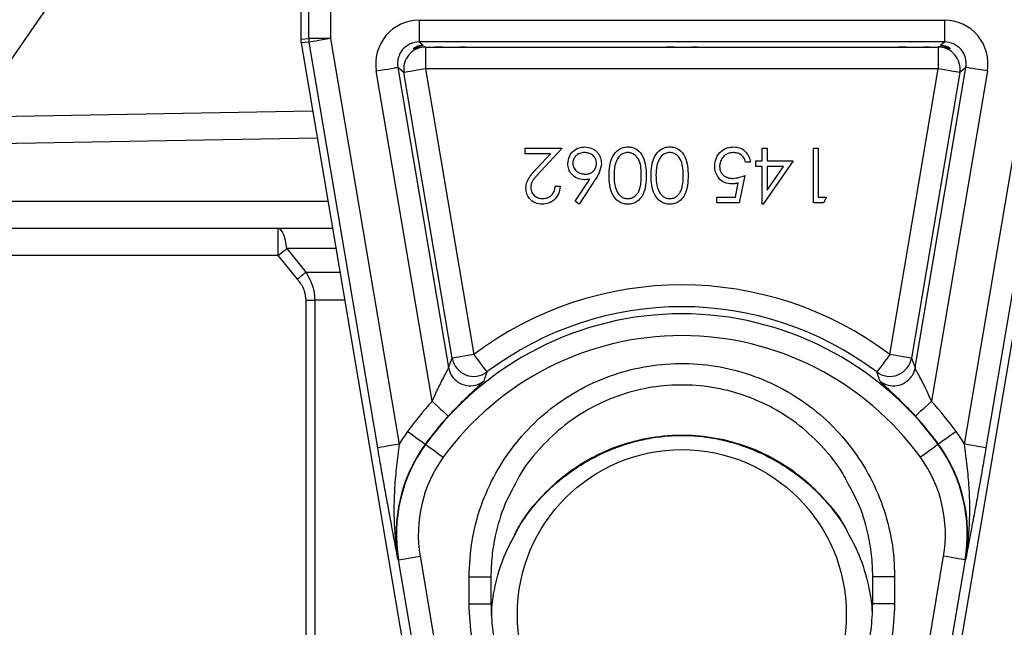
# Model space of a CAD drawing. Header units: millimetres. Extents: x 6921 to 13014, y 3949 to 15982.
# Tile 4 of 37: x 8953 to 9856, y 7812 to 8368. Entities that reach past the tile are written whole.
import ezdxf

# ---------------------------------------------------------------- set-up
doc = ezdxf.new("R2010")
doc.units = ezdxf.units.MM
doc.header["$LTSCALE"] = 5

msp = doc.modelspace()

# ---------------------------------------------------------------- linework, layer by layer
at = {"color": 7, "linetype": 'Continuous', "lineweight": 25}
for p, q in [((9210.95, 8473.55), (9210.95, 8350.29)), ((9210.96, 8473.55), (9210.96, 8350.29)), ((9218.29, 8350.9), (9218.29, 8473.55)), ((9238.28, 8473.55), (9238.28, 8350.9)), ((9020.17, 8440.38), (8289.65, 7379.95)), ((9319.61, 8367.86), (9800.86, 8367.86)), ((9319.61, 8367.86), (9319.61, 8347.87)), ((9800.86, 8367.86), (9800.86, 8347.87)), ((9210.96, 8350.29), (9210.95, 8350.29)), ((9210.96, 8350.29), (9218.29, 8350.9)), ((9238.28, 8350.9), (9218.29, 8350.9)), ((9238.28, 8350.9), (9301.18, 7979.33)), ((9800.86, 8347.87), (9319.61, 8347.87)), ((9319.61, 8347.87), (9323.03, 8344.98)), ((9797.44, 8344.98), (9800.86, 8347.87)), ((9819.29, 7979.33), (9882.19, 8350.9)), ((9211.23, 8346.95), (9327.43, 7660.46)), ((9211.23, 8346.95), (9211.24, 8346.95)), ((9218.57, 8347.57), (9211.24, 8346.95)), ((9211.24, 8346.95), (9327.45, 7660.46)), ((9281.47, 7975.99), (9218.57, 8347.57)), ((9325.01, 8343.31), (9325.25, 8343.11)), ((9325.25, 8343.11), (9333.71, 8343.11)), ((9325.25, 8343.11), (9325.25, 8323.12)), ((9361.76, 8343.11), (9546.21, 8343.11)), ((9574.26, 8343.11), (9758.71, 8343.11)), ((9786.76, 8343.11), (9795.22, 8343.11)), ((9793.02, 7660.46), (9909.23, 8346.95)), ((9793.04, 7660.46), (9909.24, 8346.95)), ((9795.22, 8343.11), (9795.46, 8343.31)), ((9795.22, 8343.11), (9795.22, 8323.12)), ((9901.9, 8347.57), (9839, 7975.99)), ((9331.43, 8018.57), (9280.19, 8321.21)), ((9299.9, 8324.55), (9346.47, 8049.43)), ((9305.54, 8319.78), (9299.9, 8324.55)), ((9795.22, 8323.12), (9325.25, 8323.12)), ((9325.25, 8323.12), (9369.55, 8061.4)), ((9750.92, 8061.4), (9795.22, 8323.12)), ((9774, 8049.43), (9820.57, 8324.55)), ((9840.28, 8321.21), (9789.04, 8018.57)), ((9820.57, 8324.55), (9814.93, 8319.78)), ((9349.84, 8058.06), (9305.54, 8319.78)), ((9814.93, 8319.78), (9770.63, 8058.06)), ((8909.13, 8279.2), (9221.77, 8284.66)), ((9416.65, 8245.27), (9416.65, 8250.4)), ((9416.65, 8250.4), (9450.62, 8250.4)), ((9450.62, 8250.4), (9431.23, 8229.71)), ((9633.95, 8250.4), (9638.44, 8250.4)), ((9633.95, 8238.86), (9633.95, 8250.4)), ((9638.44, 8250.4), (9638.44, 8238.86)), ((9680.75, 8200.4), (9680.75, 8250.4)), ((9680.75, 8250.4), (9685.24, 8250.4)), ((9685.24, 8250.4), (9685.24, 8205.53)), ((9439.91, 8245.27), (9416.65, 8245.27)), ((9427.4, 8231.92), (9439.91, 8245.27)), ((9623.06, 8237.58), (9618.57, 8237.58)), ((9628.18, 8233.73), (9628.18, 8238.86)), ((9628.18, 8238.86), (9633.95, 8238.86)), ((9633.95, 8233.73), (9628.18, 8233.73)), ((9633.95, 8199.12), (9633.95, 8233.73)), ((9662.16, 8238.86), (9634.87, 8199.12)), ((9638.44, 8238.86), (9662.16, 8238.86)), ((9653.34, 8233.73), (9638.44, 8233.73)), ((9638.44, 8233.73), (9638.44, 8212.02)), ((9638.44, 8212.02), (9653.34, 8233.73)), ((9462.55, 8201.83), (9475.76, 8222.03)), ((9480.93, 8221.93), (9466, 8199.12)), ((9617.93, 8225.4), (9612.8, 8200.4)), ((9444.21, 8215.78), (9448.7, 8215.78)), ((9609.29, 8205.53), (9611.99, 8218.68)), ((9592.29, 8205.53), (9609.29, 8205.53)), ((9592.29, 8200.4), (9592.29, 8205.53)), ((9685.24, 8205.53), (9692.93, 8205.53)), ((9692.93, 8205.53), (9689.99, 8200.4)), ((9466, 8199.12), (9462.55, 8201.83)), ((9612.8, 8200.4), (9592.29, 8200.4)), ((9634.87, 8199.12), (9633.95, 8199.12)), ((9689.99, 8200.4), (9680.75, 8200.4)), ((9239.99, 8177.04), (8838.75, 8177.04)), ((9190.11, 8152.04), (9190.11, 8177.04)), ((9198.14, 8158.51), (9215.53, 8136.98)), ((9207.84, 8130.51), (9190.11, 8152.04)), ((9215.96, 8111.1), (9223.75, 8111.1)), ((9215.96, 7600.73), (9215.96, 8111.1)), ((9223.75, 8111.1), (9223.75, 7600.73)), ((9346.47, 8049.43), (9349.84, 8058.06)), ((9770.63, 8058.06), (9774, 8049.43)), ((9325.42, 7979.06), (9325.09, 7979.29)), ((9795.05, 7979.06), (9795.38, 7979.29)), ((9300.63, 7873.28), (9300.24, 7873.22)), ((9336.4, 7661.97), (9300.63, 7873.28)), ((9320.34, 7876.62), (9356.11, 7665.31)), ((9764.36, 7665.31), (9800.13, 7876.62)), ((9819.84, 7873.28), (9784.07, 7661.97)), ((9819.84, 7873.28), (9820.23, 7873.22)), ((9365.23, 7857.92), (9385.23, 7857.92)), ((9365.23, 7832.92), (9365.23, 7857.92)), ((9385.23, 7857.92), (9385.23, 7832.92)), ((9755.23, 7857.92), (9735.23, 7857.92)), ((9735.23, 7832.92), (9735.23, 7857.92)), ((9755.23, 7857.92), (9755.23, 7832.92)), ((9365.23, 7832.92), (9385.23, 7832.92)), ((9755.23, 7832.92), (9735.23, 7832.92))]:
    msp.add_line(p, q, dxfattribs=at)
at = {"color": 8, "linetype": 'Continuous', "lineweight": 25}
for p, q in [((9225.99, 8259.73), (8891.7, 8253.9)), ((8855.97, 8202.04), (9235.76, 8202.04)), ((9243.12, 8158.51), (9198.14, 8158.51)), ((9190.11, 8152.04), (8821.53, 8152.04)), ((9215.53, 8136.98), (9246.77, 8136.98)), ((9251.15, 8111.1), (9223.75, 8111.1))]:
    msp.add_line(p, q, dxfattribs=at)
at = {"color": 7, "linetype": 'Continuous', "lineweight": 25, "flags": 128}
for points in [[(9238.28, 8350.9), (9234.52, 8350.27), (9230.89, 8349.65), (9227.54, 8349.08), (9224.58, 8348.58), (9222.13, 8348.17), (9220.26, 8347.85), (9219.06, 8347.65), (9218.57, 8347.57)], [(9280.19, 8321.21), (9283.96, 8321.85), (9287.58, 8322.46), (9290.93, 8323.03), (9293.89, 8323.53), (9296.35, 8323.95), (9298.21, 8324.26), (9299.41, 8324.46), (9299.9, 8324.55)], [(9325.25, 8323.12), (9321.48, 8322.48), (9317.86, 8321.87), (9314.51, 8321.3), (9311.55, 8320.8), (9309.09, 8320.39), (9307.23, 8320.07), (9306.03, 8319.87), (9305.54, 8319.78)], [(9814.93, 8319.78), (9814.44, 8319.87), (9813.24, 8320.07), (9811.38, 8320.39), (9808.92, 8320.8), (9805.96, 8321.3), (9802.61, 8321.87), (9798.99, 8322.48), (9795.22, 8323.12)], [(9840.28, 8321.21), (9836.51, 8321.85), (9832.89, 8322.46), (9829.54, 8323.03), (9826.58, 8323.53), (9824.12, 8323.95), (9822.26, 8324.26), (9821.06, 8324.46), (9820.57, 8324.55)], [(9198.14, 8158.51), (9197.68, 8162.35), (9197.02, 8165.93), (9196.18, 8169.13), (9195.17, 8171.87), (9194.03, 8174.08), (9192.79, 8175.71), (9191.47, 8176.7), (9190.11, 8177.04)], [(9190.11, 8152.04), (9191.15, 8152.87), (9192.18, 8153.7), (9193.2, 8154.53), (9194.22, 8155.35), (9195.23, 8156.16), (9196.22, 8156.95), (9197.19, 8157.74), (9198.14, 8158.51)], [(9207.84, 8130.51), (9208.83, 8131.34), (9209.82, 8132.17), (9210.8, 8133), (9211.77, 8133.82), (9212.73, 8134.63), (9213.68, 8135.42), (9214.61, 8136.21), (9215.53, 8136.98)], [(9369.55, 8061.4), (9365.79, 8060.76), (9362.16, 8060.15), (9358.81, 8059.58), (9355.85, 8059.08), (9353.4, 8058.66), (9351.54, 8058.35), (9350.34, 8058.15), (9349.84, 8058.06)], [(9369.55, 8061.4), (9371.85, 8058.35), (9374.06, 8055.42), (9376.11, 8052.7), (9377.92, 8050.31), (9379.41, 8048.32), (9380.55, 8046.81), (9381.28, 8045.84), (9381.59, 8045.44)], [(9750.92, 8061.4), (9748.62, 8058.35), (9746.41, 8055.42), (9744.36, 8052.7), (9742.55, 8050.31), (9741.06, 8048.32), (9739.92, 8046.81), (9739.19, 8045.84), (9738.88, 8045.44)], [(9770.63, 8058.06), (9770.13, 8058.15), (9768.93, 8058.35), (9767.07, 8058.66), (9764.62, 8059.08), (9761.66, 8059.58), (9758.31, 8060.15), (9754.68, 8060.76), (9750.92, 8061.4)], [(9346.47, 8049.43), (9347.99, 8044.5), (9349.17, 8042.3)], [(9774, 8049.43), (9772.47, 8044.5), (9770.96, 8041.77)], [(9331.43, 8018.57), (9334.24, 8015.99), (9336.95, 8013.5), (9339.45, 8011.2), (9341.66, 8009.17), (9343.5, 8007.49), (9344.89, 8006.21), (9345.78, 8005.39), (9346.15, 8005.05)], [(9789.04, 8018.57), (9786.23, 8015.99), (9783.52, 8013.5), (9781.02, 8011.2), (9778.81, 8009.17), (9776.97, 8007.49), (9775.58, 8006.21), (9774.69, 8005.39), (9774.32, 8005.05)], [(9308.92, 7991.04), (9312.01, 7988.79), (9314.98, 7986.63), (9317.73, 7984.64), (9320.16, 7982.87), (9322.18, 7981.41), (9323.7, 7980.3), (9324.69, 7979.59), (9325.09, 7979.29)], [(9811.55, 7991.04), (9808.46, 7988.79), (9805.49, 7986.63), (9802.74, 7984.64), (9800.31, 7982.87), (9798.29, 7981.41), (9796.77, 7980.3), (9795.78, 7979.59), (9795.38, 7979.29)], [(9301.18, 7979.33), (9297.42, 7978.69), (9293.79, 7978.08), (9290.44, 7977.51), (9287.48, 7977.01), (9285.02, 7976.6), (9283.16, 7976.28), (9281.96, 7976.08), (9281.47, 7975.99)], [(9325.42, 7979.06), (9325.82, 7978.76), (9326.8, 7978.05), (9328.33, 7976.94), (9330.35, 7975.48), (9332.77, 7973.71), (9335.53, 7971.72), (9338.5, 7969.56), (9341.59, 7967.31)], [(9795.05, 7979.06), (9794.65, 7978.76), (9793.67, 7978.05), (9792.14, 7976.94), (9790.12, 7975.48), (9787.69, 7973.71), (9784.94, 7971.72), (9781.97, 7969.56), (9778.88, 7967.31)], [(9839, 7975.99), (9838.51, 7976.08), (9837.31, 7976.28), (9835.45, 7976.6), (9832.99, 7977.01), (9830.03, 7977.51), (9826.68, 7978.08), (9823.05, 7978.69), (9819.29, 7979.33)], [(9300.63, 7873.28), (9301.12, 7873.37), (9302.32, 7873.57), (9304.18, 7873.88), (9306.64, 7874.3), (9309.6, 7874.8), (9312.95, 7875.37), (9316.57, 7875.98), (9320.34, 7876.62)], [(9819.84, 7873.28), (9819.35, 7873.37), (9818.15, 7873.57), (9816.29, 7873.88), (9813.83, 7874.3), (9810.87, 7874.8), (9807.52, 7875.37), (9803.9, 7875.98), (9800.13, 7876.62)]]:
    msp.add_lwpolyline(points, dxfattribs=at)
at = {"color": 7, "linetype": 'Continuous', "lineweight": 25}
msp.add_circle((9560.23, 7823.55), 150.75, dxfattribs=at)
for centre, radius, start, end in [((9230.95, 8350.29), 20, 180, 189.60782), ((9230.97, 8350.29), 20.01, 180.00657, 189.60204), ((9238.3, 8350.9), 20.01, 180.00545, 189.60317), ((9325.28, 8323.09), 20.02, 90.10132, 189.5066), ((9795.19, 8323.09), 20.02, 350.4934, 89.89868), ((9560.23, 7808.55), 316.69, 52.97895, 127.02105), ((9560.23, 7808.55), 296.71, 52.97895, 127.02105), ((9560.23, 7808.55), 290.2, 35.98505, 144.01495), ((9560.23, 7808.55), 270.21, 35.98505, 144.01495), ((9369.57, 8061.46), 20.02, 189.7661, 306.86293), ((9750.9, 8061.46), 20.02, 233.13707, 350.2339), ((9560.23, 7808.55), 310.58, 137.45162, 144.01495), ((9560.23, 7808.55), 310.58, 35.98505, 42.54838), ((9560.23, 7808.55), 290.6, 137.45162, 144.01495), ((9560.23, 7808.55), 290.6, 35.98505, 42.54838), ((9438.86, 7896.68), 160.58, 144.01495, 149.02401), ((9681.61, 7896.68), 160.58, 30.97599, 35.98505), ((9438.86, 7896.68), 140.6, 144.01495, 189.60782), ((9438.86, 7896.68), 140.2, 144.01495, 189.60782), ((9681.61, 7896.68), 140.2, 350.39218, 35.98505), ((9681.61, 7896.68), 140.6, 350.39218, 35.98505), ((9438.86, 7896.68), 120.21, 144.01495, 189.60782), ((9681.61, 7896.68), 120.21, 350.39218, 35.98505)]:
    msp.add_arc(centre, radius, start, end, dxfattribs=at)
at = {"color": 8, "linetype": 'Continuous', "lineweight": 25}
for centre, start, end in [((9366.2, 8052.83), 211.73208, 308.30436), ((9754.27, 8052.83), 231.69613, 326.48023)]:
    msp.add_arc(centre, 20.02, start, end, dxfattribs=at)
at = {"color": 7, "linetype": 'Continuous', "lineweight": 25}
for centre, major_axis, ratio, start_param, end_param in [((9319.67, 8327.84), (30.6, -25.85), 0.998539, 2.273071, 4.010114), ((9800.8, 8327.84), (-30.6, -25.85), 0.998539, 2.273071, 4.010114), ((9319.67, 8327.84), (15.34, -12.96), 0.995633, 2.273071, 4.010114), ((9800.8, 8327.84), (15.34, 12.96), 0.995633, 5.414664, 7.151707), ((9347.73, 8344.18), (33.75, 0), 0.034921, 3.568416, 3.973656), ((9347.73, 8344.18), (33.75, 0), 0.034921, 4.283841, 5.140937), ((9560.23, 8344.18), (33.75, 0), 0.034921, 4.283841, 5.140937), ((9772.73, 8344.18), (33.75, 0), 0.034921, 4.283841, 5.140937), ((9772.73, 8344.18), (33.75, 0), 0.034921, 5.451122, 5.834024)]:
    msp.add_ellipse(centre, major_axis=major_axis, ratio=ratio, start_param=start_param, end_param=end_param, dxfattribs=at)
for points, knots in [([(9325.01, 8343.31), (9323.03, 8343.2), (9318.79, 8342.97), (9314.71, 8341.4), (9313.43, 8341.27), (9315.64, 8343.14), (9319.44, 8344.73), (9322.45, 8344.94), (9323.03, 8344.98)], [0, 0, 0, 0, 0.160661, 0.344476, 0.558042, 0.746017, 0.950789, 1, 1, 1, 1]), ([(9361.76, 8343.11), (9360.92, 8343.09), (9356.88, 8343), (9348.73, 8342.62), (9339.9, 8342.94), (9335.06, 8343.07), (9333.71, 8343.11)], [0, 0, 0, 0, 0.0954578, 0.4564191, 0.8482496, 1, 1, 1, 1]), ([(9574.26, 8343.11), (9573.42, 8343.09), (9569.38, 8343), (9561.23, 8342.62), (9552.4, 8342.94), (9547.56, 8343.07), (9546.21, 8343.11)], [0, 0, 0, 0, 0.095457, 0.456419, 0.848249, 1, 1, 1, 1]), ([(9786.76, 8343.11), (9785.92, 8343.09), (9781.88, 8343), (9773.73, 8342.62), (9764.9, 8342.94), (9760.06, 8343.07), (9758.71, 8343.11)], [0, 0, 0, 0, 0.095457, 0.456419, 0.848249, 1, 1, 1, 1]), ([(9797.44, 8344.98), (9798.43, 8344.89), (9801.86, 8344.56), (9805.71, 8342.57), (9807.07, 8341.06), (9804.76, 8341.81), (9800.47, 8343.19), (9796.75, 8343.28), (9795.46, 8343.31)], [0, 0, 0, 0, 0.085631, 0.295403, 0.508567, 0.705085, 0.898179, 1, 1, 1, 1]), ([(9455.75, 8236.37), (9456.01, 8238.66), (9456.52, 8243.23), (9460.79, 8248.3), (9466, 8251.18), (9469.58, 8251.51), (9471.37, 8251.68)], [0, 0, 0, 0, 0.279627, 0.558956, 0.779475, 1, 1, 1, 1]), ([(9471.37, 8251.68), (9473.61, 8251.41), (9478.08, 8250.88), (9483.13, 8246.82), (9486, 8241.72), (9486.34, 8238.21), (9486.52, 8236.46)], [0, 0, 0, 0, 0.279671, 0.559082, 0.77956, 1, 1, 1, 1]), ([(9493.57, 8225.42), (9493.65, 8228.36), (9493.81, 8234.23), (9496.24, 8242.81), (9501.06, 8248.7), (9506.42, 8251.33), (9509.36, 8251.56), (9510.83, 8251.68)], [0, 0, 0, 0, 0.251002, 0.50114, 0.749614, 0.874806, 1, 1, 1, 1]), ([(9510.83, 8251.68), (9512.29, 8251.56), (9515.2, 8251.33), (9520.52, 8248.7), (9525.2, 8242.74), (9527.32, 8234.16), (9527.47, 8228.34), (9527.54, 8225.42)], [0, 0, 0, 0, 0.1251814, 0.2503503, 0.4987771, 0.7489455, 1, 1, 1, 1]), ([(9532.03, 8225.42), (9532.11, 8228.36), (9532.27, 8234.23), (9534.7, 8242.81), (9539.52, 8248.7), (9544.88, 8251.33), (9547.82, 8251.56), (9549.29, 8251.68)], [0, 0, 0, 0, 0.2510022, 0.5011405, 0.7496137, 0.8748058, 1, 1, 1, 1]), ([(9549.29, 8251.68), (9550.75, 8251.56), (9553.67, 8251.33), (9558.98, 8248.7), (9563.66, 8242.74), (9565.78, 8234.16), (9565.93, 8228.34), (9566, 8225.42)], [0, 0, 0, 0, 0.125181, 0.25035, 0.498777, 0.748946, 1, 1, 1, 1]), ([(9590.36, 8234.06), (9590.66, 8236.66), (9591.24, 8241.84), (9595.73, 8247.87), (9601.67, 8251.22), (9605.76, 8251.53), (9607.8, 8251.68)], [0, 0, 0, 0, 0.279865, 0.559271, 0.779423, 1, 1, 1, 1]), ([(9607.8, 8251.68), (9609.95, 8251.46), (9614.23, 8251.02), (9619.08, 8247.2), (9622.07, 8242.53), (9622.73, 8239.23), (9623.06, 8237.58)], [0, 0, 0, 0, 0.279626, 0.559021, 0.779383, 1, 1, 1, 1]), ([(9471.13, 8246.55), (9469.6, 8246.4), (9466.53, 8246.09), (9462.96, 8243.53), (9460.61, 8240.26), (9460.36, 8237.84), (9460.24, 8236.64)], [0, 0, 0, 0, 0.280015, 0.559852, 0.779988, 1, 1, 1, 1]), ([(9482.03, 8236.64), (9481.82, 8238.17), (9481.39, 8241.25), (9478.27, 8244.42), (9474.75, 8246.28), (9472.34, 8246.46), (9471.13, 8246.55)], [0, 0, 0, 0, 0.279064, 0.558826, 0.779304, 1, 1, 1, 1]), ([(9510.68, 8246.55), (9509.31, 8246.38), (9506.58, 8246.04), (9502.36, 8243.19), (9500.86, 8239.95), (9499.95, 8237.97)], [0, 0, 0, 0, 0.280254, 0.560778, 1, 1, 1, 1]), ([(9523.06, 8225.4), (9523.01, 8227.69), (9522.92, 8232.25), (9521.62, 8239.06), (9518.16, 8243.89), (9514.11, 8246.19), (9511.82, 8246.43), (9510.68, 8246.55)], [0, 0, 0, 0, 0.251086, 0.501372, 0.749627, 0.874877, 1, 1, 1, 1]), ([(9549.14, 8246.55), (9547.77, 8246.38), (9545.04, 8246.04), (9540.82, 8243.19), (9539.32, 8239.95), (9538.41, 8237.97)], [0, 0, 0, 0, 0.280254, 0.560778, 1, 1, 1, 1]), ([(9561.52, 8225.4), (9561.47, 8227.69), (9561.38, 8232.25), (9560.08, 8239.06), (9556.62, 8243.89), (9552.57, 8246.19), (9550.28, 8246.43), (9549.14, 8246.55)], [0, 0, 0, 0, 0.251086, 0.501372, 0.749627, 0.874877, 1, 1, 1, 1]), ([(9607.54, 8246.55), (9605.67, 8246.33), (9601.92, 8245.89), (9597.74, 8242.48), (9595.2, 8238.29), (9594.97, 8235.35), (9594.85, 8233.87)], [0, 0, 0, 0, 0.279617, 0.559356, 0.779563, 1, 1, 1, 1]), ([(9618.57, 8237.58), (9618.18, 8238.99), (9617.41, 8241.81), (9614.36, 8244.67), (9610.95, 8246.26), (9608.68, 8246.46), (9607.54, 8246.55)], [0, 0, 0, 0, 0.2800573, 0.5591706, 0.7795842, 1, 1, 1, 1]), ([(9417.29, 8213.98), (9417.49, 8215.96), (9417.9, 8219.93), (9421.89, 8225.93), (9425.31, 8229.65), (9427.4, 8231.92)], [0, 0, 0, 0, 0.279283, 0.559153, 1, 1, 1, 1]), ([(9470.58, 8221.55), (9468.39, 8221.8), (9464.01, 8222.3), (9459.14, 8226.31), (9456.18, 8231.2), (9455.89, 8234.65), (9455.75, 8236.37)], [0, 0, 0, 0, 0.279635, 0.559324, 0.779524, 1, 1, 1, 1]), ([(9460.24, 8236.64), (9460.47, 8235.07), (9460.93, 8231.93), (9464.21, 8228.77), (9467.83, 8226.94), (9470.29, 8226.77), (9471.52, 8226.68)], [0, 0, 0, 0, 0.278753, 0.558602, 0.779145, 1, 1, 1, 1]), ([(9471.52, 8226.68), (9473.05, 8226.81), (9476.09, 8227.07), (9479.58, 8229.71), (9481.7, 8233.06), (9481.92, 8235.45), (9482.03, 8236.64)], [0, 0, 0, 0, 0.280128, 0.559512, 0.779719, 1, 1, 1, 1]), ([(9486.52, 8236.46), (9486.03, 8233.53), (9485.15, 8228.29), (9482.22, 8223.88), (9480.93, 8221.93)], [0, 0, 0, 0, 0.5582725, 1, 1, 1, 1]), ([(9499.95, 8237.97), (9499.8, 8237.52), (9499.49, 8236.62), (9499.1, 8235.21), (9498.79, 8233.74), (9498.51, 8232.2), (9498.32, 8230.6), (9498.16, 8228.92), (9498.07, 8227.18), (9498.06, 8226), (9498.06, 8225.4)], [0, 0, 0, 0, 0.1105883, 0.2245418, 0.3425035, 0.4643241, 0.590756, 0.7222275, 0.8588428, 0.9999918, 0.9999918, 0.9999918, 0.9999918]), ([(9538.41, 8237.97), (9538.26, 8237.52), (9537.95, 8236.62), (9537.56, 8235.21), (9537.25, 8233.74), (9536.97, 8232.2), (9536.78, 8230.6), (9536.62, 8228.92), (9536.53, 8227.18), (9536.52, 8226), (9536.52, 8225.4)], [0, 0, 0, 0, 0.1105883, 0.2245418, 0.3425035, 0.4643241, 0.590756, 0.7222275, 0.8588428, 0.9999918, 0.9999918, 0.9999918, 0.9999918]), ([(9606.1, 8217.71), (9603.71, 8217.96), (9598.93, 8218.47), (9593.67, 8222.97), (9590.74, 8228.44), (9590.49, 8232.19), (9590.36, 8234.06)], [0, 0, 0, 0, 0.279687, 0.559023, 0.779286, 1, 1, 1, 1]), ([(9594.85, 8233.87), (9594.86, 8233.47), (9594.88, 8232.69), (9595.03, 8231.54), (9595.29, 8230.45), (9595.65, 8229.42), (9596.12, 8228.45), (9596.68, 8227.53), (9597.36, 8226.67), (9598.13, 8225.89), (9598.97, 8225.16), (9599.91, 8224.54), (9600.91, 8224.02), (9601.97, 8223.57), (9603.12, 8223.25), (9604.32, 8223.01), (9605.59, 8222.87), (9606.46, 8222.85), (9606.91, 8222.84)], [0.0000031, 0.0000031, 0.0000031, 0.0000031, 0.0653514, 0.127916, 0.1883602, 0.2472161, 0.3056301, 0.3637698, 0.4226609, 0.4826873, 0.5433002, 0.604118, 0.6649649, 0.7274135, 0.7914676, 0.8580554, 0.9270368, 1, 1, 1, 1]), ([(9431.23, 8229.71), (9430.76, 8229.21), (9429.85, 8228.27), (9428.57, 8226.89), (9427.42, 8225.6), (9426.39, 8224.42), (9425.5, 8223.33), (9424.72, 8222.35), (9424.09, 8221.46), (9423.41, 8220.42), (9422.75, 8219.15), (9422.18, 8217.6), (9421.84, 8216), (9421.79, 8214.92), (9421.77, 8214.38)], [0.0000022, 0.0000022, 0.0000022, 0.0000022, 0.1108026, 0.2128292, 0.3061013, 0.3906473, 0.4669245, 0.534481, 0.5935869, 0.644557, 0.7362005, 0.825024, 0.9119856, 0.9999939, 0.9999939, 0.9999939, 0.9999939]), ([(9475.76, 8222.03), (9474.8, 8221.88), (9473.08, 8221.61), (9471.35, 8221.57), (9470.58, 8221.55)], [0, 0, 0, 0, 0.559908, 1, 1, 1, 1]), ([(9510.83, 8199.12), (9509.36, 8199.24), (9506.41, 8199.47), (9501.04, 8202.09), (9496.26, 8208.02), (9493.82, 8216.6), (9493.65, 8222.48), (9493.57, 8225.42)], [0, 0, 0, 0, 0.125168, 0.250336, 0.498869, 0.749013, 1, 1, 1, 1]), ([(9498.06, 8225.4), (9498.12, 8223.11), (9498.26, 8218.54), (9499.87, 8211.83), (9503.2, 8206.93), (9507.24, 8204.61), (9509.53, 8204.37), (9510.68, 8204.25)], [0, 0, 0, 0, 0.250923, 0.501309, 0.74964, 0.87491, 1, 1, 1, 1]), ([(9510.68, 8204.25), (9511.82, 8204.36), (9514.12, 8204.59), (9517.16, 8206.35), (9519.58, 8208.81), (9521.8, 8212.86), (9522.92, 8218.55), (9523.01, 8223.11), (9523.06, 8225.4)], [0, 0, 0, 0, 0.124874, 0.249889, 0.374721, 0.499787, 0.749492, 1, 1, 1, 1]), ([(9527.54, 8225.42), (9527.48, 8222.5), (9527.35, 8216.68), (9525.55, 8209.47), (9522.45, 8204.47), (9519.2, 8201.48), (9515.21, 8199.47), (9512.29, 8199.24), (9510.83, 8199.12)], [0, 0, 0, 0, 0.2505229, 0.5001653, 0.6252747, 0.7502004, 0.8751116, 1, 1, 1, 1]), ([(9549.29, 8199.12), (9547.82, 8199.24), (9544.87, 8199.47), (9539.5, 8202.09), (9534.72, 8208.02), (9532.28, 8216.6), (9532.11, 8222.48), (9532.03, 8225.42)], [0, 0, 0, 0, 0.125168, 0.250336, 0.498869, 0.749013, 1, 1, 1, 1]), ([(9536.52, 8225.4), (9536.59, 8223.11), (9536.72, 8218.54), (9538.33, 8211.83), (9541.66, 8206.93), (9545.7, 8204.61), (9547.99, 8204.37), (9549.14, 8204.25)], [0, 0, 0, 0, 0.250923, 0.501309, 0.74964, 0.87491, 1, 1, 1, 1]), ([(9549.14, 8204.25), (9550.28, 8204.36), (9552.58, 8204.59), (9555.62, 8206.35), (9558.04, 8208.81), (9560.26, 8212.86), (9561.38, 8218.55), (9561.47, 8223.11), (9561.52, 8225.4)], [0, 0, 0, 0, 0.124874, 0.249889, 0.374721, 0.499787, 0.749492, 1, 1, 1, 1]), ([(9566, 8225.42), (9565.94, 8222.5), (9565.81, 8216.68), (9564.01, 8209.47), (9560.91, 8204.47), (9557.66, 8201.48), (9553.67, 8199.47), (9550.75, 8199.24), (9549.29, 8199.12)], [0, 0, 0, 0, 0.2505229, 0.5001653, 0.6252747, 0.7502004, 0.8751116, 1, 1, 1, 1]), ([(9606.91, 8222.84), (9609.03, 8223.06), (9612.81, 8223.45), (9616.36, 8224.8), (9617.93, 8225.4)], [0, 0, 0, 0, 0.559412, 1, 1, 1, 1]), ([(9432.39, 8199.12), (9430.16, 8199.33), (9425.71, 8199.74), (9420.76, 8203.81), (9417.76, 8208.75), (9417.44, 8212.24), (9417.29, 8213.98)], [0, 0, 0, 0, 0.27989, 0.559222, 0.779583, 1, 1, 1, 1]), ([(9421.77, 8214.38), (9421.98, 8212.84), (9422.41, 8209.74), (9425.46, 8206.47), (9428.97, 8204.52), (9431.4, 8204.34), (9432.62, 8204.25)], [0, 0, 0, 0, 0.279123, 0.558976, 0.779352, 1, 1, 1, 1]), ([(9448.7, 8215.78), (9448.41, 8213.35), (9447.82, 8208.5), (9443.56, 8202.94), (9438.13, 8199.61), (9434.3, 8199.28), (9432.39, 8199.12)], [0, 0, 0, 0, 0.28003, 0.559517, 0.77967, 1, 1, 1, 1]), ([(9432.62, 8204.25), (9434.33, 8204.42), (9437.74, 8204.77), (9441.6, 8207.89), (9443.68, 8211.8), (9444.03, 8214.46), (9444.21, 8215.78)], [0, 0, 0, 0, 0.2796964, 0.5588511, 0.7791737, 1, 1, 1, 1]), ([(9611.99, 8218.68), (9610.91, 8218.38), (9608.98, 8217.85), (9606.98, 8217.75), (9606.1, 8217.71)], [0, 0, 0, 0, 0.560067, 1, 1, 1, 1]), ([(9215.53, 8136.98), (9217.08, 8134.32), (9220.22, 8128.91), (9223.17, 8120.1), (9223.56, 8114.01), (9223.75, 8111.1)], [0, 0, 0, 0, 0.33608, 0.682614, 1, 1, 1, 1]), ([(9215.96, 8111.1), (9215.64, 8113.95), (9214.9, 8120.52), (9210.93, 8126.75), (9208.21, 8130.06), (9207.84, 8130.51)], [0, 0, 0, 0, 0.398231, 0.918412, 1, 1, 1, 1]), ([(9365.23, 7857.92), (9365.78, 7868.91), (9366.88, 7890.9), (9375.43, 7922.96), (9388.94, 7953.14), (9407.34, 7980.66), (9430.16, 8004.62), (9456.59, 8024.47), (9486.03, 8039.49), (9517.5, 8049.45), (9550.2, 8053.86), (9583.16, 8052.82), (9615.45, 8046.16), (9646.19, 8034.28), (9674.46, 8017.31), (9699.56, 7995.91), (9720.64, 7970.53), (9737.3, 7942.01), (9748.76, 7911.04), (9754.46, 7882.62), (9755.02, 7864.79), (9755.23, 7857.92)], [0, 0, 0, 0, 0.0538, 0.1076, 0.161401, 0.215203, 0.268965, 0.322725, 0.376405, 0.430085, 0.48369, 0.537295, 0.590864, 0.644433, 0.698019, 0.751605, 0.805254, 0.858903, 0.912635, 0.966366, 1, 1, 1, 1]), ([(9331.43, 8018.57), (9332.75, 8021.58), (9335.85, 8028.63), (9340.5, 8037.86), (9344.08, 8044.54), (9346.03, 8048.21), (9346.33, 8049.02), (9346.47, 8049.43)], [0, 0, 0, 0, 0.231721, 0.542308, 0.7421, 0.870596, 1, 1, 1, 1]), ([(9381.59, 8045.44), (9381.29, 8044.64), (9380.3, 8041.89), (9379.31, 8039.1), (9378.62, 8037.12)], [0, 0, 0, 0, 0.29265, 1, 1, 1, 1]), ([(9741.85, 8037.12), (9741.57, 8037.94), (9740.58, 8040.74), (9739.59, 8043.49), (9738.88, 8045.44)], [0, 0, 0, 0, 0.29265, 1, 1, 1, 1]), ([(9789.04, 8018.57), (9787.7, 8021.61), (9784.98, 8027.81), (9780.9, 8036.05), (9777.26, 8042.94), (9774.88, 8047.34), (9774.08, 8049.06), (9774.01, 8049.37), (9774, 8049.43)], [0, 0, 0, 0, 0.233878, 0.476071, 0.662497, 0.85062, 0.969169, 1, 1, 1, 1]), ([(9346.15, 8005.05), (9348.29, 8007.34), (9352.55, 8011.91), (9358.83, 8018.22), (9364.66, 8023.85), (9370.98, 8029.74), (9376.97, 8035.17), (9378.07, 8036.47), (9378.62, 8037.12)], [0, 0, 0, 0, 0.142508, 0.284894, 0.417866, 0.550722, 0.778355, 1, 1, 1, 1]), ([(9741.85, 8037.12), (9742.29, 8036.58), (9743.16, 8035.51), (9748.62, 8030.54), (9756.37, 8023.35), (9765.41, 8014.56), (9771.49, 8008.07), (9774.32, 8005.05)], [0, 0, 0, 0, 0.1965506, 0.392889, 0.5949235, 0.8116743, 1, 1, 1, 1]), ([(9407.03, 7896.66), (9407.14, 7896.89), (9409.64, 7902.02), (9415.77, 7911.3), (9425.48, 7924.25), (9436.57, 7936.13), (9448.84, 7947.09), (9462.3, 7957.04), (9476.78, 7965.81), (9492.09, 7973.25), (9507.99, 7979.23), (9524.24, 7983.65), (9540.59, 7986.45), (9556.86, 7987.62), (9572.95, 7987.14), (9588.93, 7985.09), (9604.86, 7981.5), (9620.67, 7976.35), (9636.15, 7969.68), (9651.08, 7961.55), (9665.22, 7952.07), (9678.33, 7941.37), (9690.24, 7929.64), (9700.67, 7916.96), (9707.82, 7906.85), (9711.04, 7900.79), (9711.74, 7899.47)], [0, 0, 0, 0, 0.002067, 0.046324, 0.089847, 0.133418, 0.17792, 0.2232, 0.269033, 0.315135, 0.361146, 0.406707, 0.451573, 0.495588, 0.53882, 0.582033, 0.626145, 0.671114, 0.716745, 0.762778, 0.808901, 0.854699, 0.899895, 0.944293, 0.987893, 1, 1, 1, 1]), ([(9301.18, 7979.33), (9300.31, 7972.71), (9298.56, 7959.39), (9296.41, 7935.08), (9295.91, 7906.27), (9298.27, 7884.23), (9300.23, 7873.27), (9300.24, 7873.22)], [0, 0, 0, 0, 0.184732, 0.3713858, 0.6826808, 0.9984476, 1, 1, 1, 1]), ([(9820.23, 7873.22), (9820.24, 7873.27), (9822.17, 7884.08), (9824.56, 7906.1), (9824.08, 7934.86), (9821.91, 7959.33), (9820.17, 7972.65), (9819.29, 7979.33)], [0, 0, 0, 0, 0.001552, 0.312699, 0.628615, 0.813596, 1, 1, 1, 1]), ([(9300.24, 7873.22), (9300.23, 7873.26), (9298.18, 7883.97), (9295.12, 7900.17), (9290.94, 7922.63), (9287.78, 7939.94), (9284.59, 7957.76), (9282.52, 7969.88), (9281.47, 7975.99)], [0, 0, 0, 0, 0.001375, 0.335527, 0.504218, 0.672766, 0.834733, 1, 1, 1, 1]), ([(9839, 7975.99), (9837.97, 7970.01), (9835.9, 7957.89), (9832.73, 7940.14), (9829.57, 7922.84), (9825.39, 7900.37), (9822.31, 7884.1), (9820.24, 7873.26), (9820.23, 7873.22)], [0, 0, 0, 0, 0.16162, 0.327237, 0.493715, 0.660325, 0.998625, 1, 1, 1, 1]), ([(9408.83, 7945.27), (9405, 7938.25), (9396.39, 7922.45), (9389.6, 7899.03), (9385.81, 7876.78), (9385.43, 7864.23), (9385.23, 7857.92)], [0, 0, 0, 0, 0.261248, 0.588759, 0.793206, 1, 1, 1, 1]), ([(9735.23, 7857.92), (9735.02, 7864.6), (9734.59, 7878.05), (9730.39, 7900.9), (9723.88, 7922.87), (9716.07, 7936.83), (9713.04, 7942.27)], [0, 0, 0, 0, 0.227064, 0.457134, 0.788587, 1, 1, 1, 1]), ([(9385.83, 7822.49), (9385.96, 7825.69), (9386.36, 7835.65), (9390.16, 7855.04), (9396.58, 7877.02), (9404.39, 7890.98), (9407.43, 7896.42)], [0, 0, 0, 0, 0.123313, 0.384292, 0.760272, 1, 1, 1, 1]), ([(9711.66, 7899.39), (9715.48, 7892.39), (9724.1, 7876.6), (9730.77, 7853.18), (9734.16, 7834.8), (9734.51, 7826.15), (9734.61, 7823.73)], [0, 0, 0, 0, 0.299191, 0.67474, 0.909174, 1, 1, 1, 1]), ([(9485.23, 7652.63), (9475.33, 7657.36), (9455.51, 7666.81), (9429.29, 7687.01), (9406.71, 7711.04), (9388.41, 7738.56), (9375.17, 7768.79), (9366.77, 7800.54), (9365.74, 7822.22), (9365.23, 7832.92)], [0, 0, 0, 0, 0.143317, 0.286635, 0.429944, 0.573253, 0.716721, 0.860191, 1, 1, 1, 1]), ([(9385.23, 7832.92), (9385.45, 7826.23), (9385.88, 7812.78), (9390.08, 7789.94), (9396.57, 7768.03), (9404.33, 7754.14), (9407.33, 7748.77)], [0, 0, 0, 0, 0.227645, 0.458297, 0.790588, 1, 1, 1, 1]), ([(9755.23, 7832.92), (9754.69, 7821.92), (9753.59, 7799.94), (9745.04, 7767.87), (9731.53, 7737.7), (9713.13, 7710.16), (9690.29, 7686.27), (9664.29, 7666.39), (9644.79, 7657.16), (9635.23, 7652.63)], [0, 0, 0, 0, 0.143689, 0.287377, 0.431071, 0.574765, 0.718349, 0.861933, 1, 1, 1, 1]), ([(9712, 7746.69), (9714.23, 7750.36), (9721.65, 7762.58), (9728.76, 7783.75), (9734.32, 7809.04), (9734.93, 7824.91), (9735.23, 7832.92)], [0, 0, 0, 0, 0.14241, 0.47385, 0.734517, 1, 1, 1, 1])]:
    msp.add_open_spline(points, degree=3, knots=knots, dxfattribs=at)
at = {"color": 8, "linetype": 'Continuous', "lineweight": 25}
for points, knots in [([(9713.04, 7942.27), (9711.34, 7945.69), (9705.32, 7957.85), (9690.32, 7976.35), (9668.9, 7996.7), (9643.9, 8013.1), (9616.87, 8024.96), (9587.99, 8032.15), (9558.63, 8034.35), (9529.08, 8031.57), (9500.69, 8023.94), (9473.76, 8011.53), (9449.39, 7994.97), (9428.33, 7974.18), (9414.74, 7957.34), (9409.59, 7946.83), (9408.83, 7945.27)], [0, 0, 0, 0, 0.030877, 0.109776, 0.190979, 0.269613, 0.350544, 0.428908, 0.509554, 0.587754, 0.668223, 0.746428, 0.826892, 0.905264, 0.985895, 1, 1, 1, 1]), ([(9407.43, 7896.42), (9409.13, 7899.84), (9415.15, 7912), (9430.15, 7930.51), (9451.57, 7950.86), (9476.57, 7967.25), (9503.6, 7979.12), (9532.48, 7986.31), (9561.84, 7988.51), (9591.39, 7985.72), (9619.78, 7978.09), (9646.71, 7965.68), (9671.08, 7949.13), (9692.14, 7928.34), (9705.73, 7911.48), (9710.89, 7900.97), (9711.66, 7899.39)], [0, 0, 0, 0, 0.030892, 0.109783, 0.190977, 0.269604, 0.350527, 0.428883, 0.509521, 0.587714, 0.668175, 0.746372, 0.826828, 0.905193, 0.985817, 1, 1, 1, 1])]:
    msp.add_open_spline(points, degree=3, knots=knots, dxfattribs=at)

doc.saveas('drawing.dxf')
